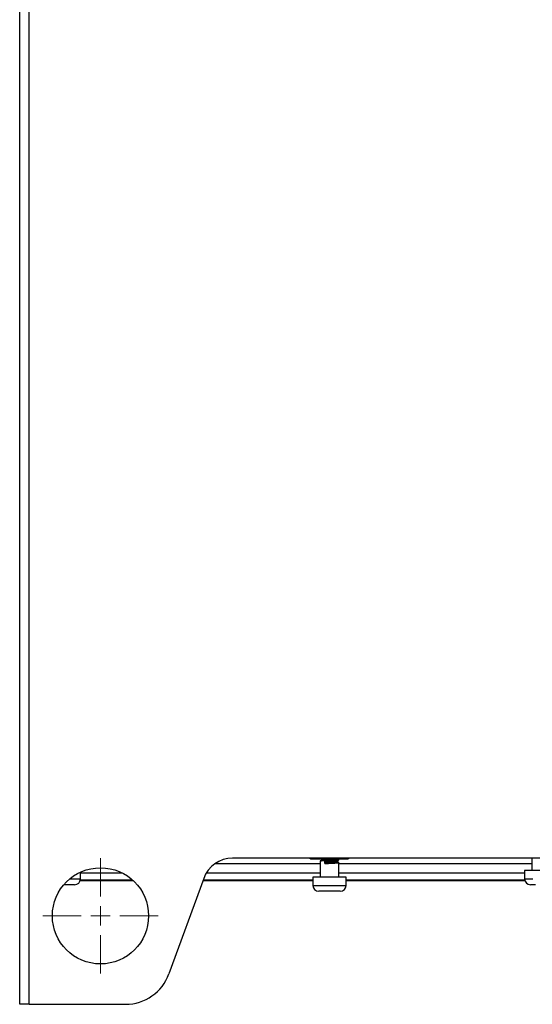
# Model space of a CAD drawing. Header units: millimetres. Extents: x -0.43 to 1.28, y -0.94 to 1.34.
# Tile 17 of 177: x -0.43 to -0.3, y -0.21 to 0.05. Entities that reach past the tile are written whole.
import ezdxf

# ---------------------------------------------------------------- set-up
doc = ezdxf.new("R2010")
doc.units = ezdxf.units.MM

# ---------------------------------------------------------------- blocks, each defined once
blk = doc.blocks.new('SW_CENTERMARKSYMBOL_1')
at = {"color": 0, "linetype": 'Continuous', "lineweight": 18}
for p, q in [((0, 0.005), (0, 0.015)), ((-0.005, 0), (-0.015, 0)), ((0, 0), (-0.0025, 0)), ((0, 0), (0, 0.0025)), ((0, 0), (0, -0.0025)), ((0, 0), (0.0025, 0)), ((0.005, 0), (0.015, 0)), ((0, -0.005), (0, -0.015))]:
    blk.add_line(p, q, dxfattribs=at)

msp = doc.modelspace()

# ---------------------------------------------------------------- linework, layer by layer
at = {"color": 7, "linetype": 'Continuous', "lineweight": 25}
for p, q in [((-0.434347, -0.208036), (-0.434347, 0.517964)), ((-0.431847, -0.208036), (-0.431847, 0.517964)), ((-0.383527, -0.171436), (-0.356231, -0.171436)), ((-0.292347, -0.170036), (-0.379006, -0.170036)), ((-0.358347, -0.170236), (-0.349347, -0.170236)), ((-0.356231, -0.170773), (-0.356231, -0.174942)), ((-0.355959, -0.170236), (-0.355798, -0.170329)), ((-0.355798, -0.170322), (-0.355798, -0.170516)), ((-0.355058, -0.170742), (-0.354836, -0.170992)), ((-0.355058, -0.171442), (-0.355058, -0.170742)), ((-0.354836, -0.171192), (-0.355058, -0.171442)), ((-0.354836, -0.170992), (-0.354836, -0.171192)), ((-0.351833, -0.170922), (-0.351833, -0.17073)), ((-0.3514, -0.170473), (-0.3514, -0.170373)), ((-0.3514, -0.174942), (-0.3514, -0.171173)), ((-0.3514, -0.171436), (-0.3012, -0.171436)), ((-0.3012, -0.170036), (-0.3012, -0.173242)), ((-0.41856, -0.175436), (-0.41856, -0.173675)), ((-0.407599, -0.173936), (-0.41856, -0.173936)), ((-0.356231, -0.173936), (-0.385876, -0.173936)), ((-0.303085, -0.173936), (-0.3514, -0.173936)), ((-0.303085, -0.173242), (-0.303085, -0.175436)), ((-0.294485, -0.173242), (-0.303085, -0.173242)), ((-0.418614, -0.175832), (-0.418419, -0.175836)), ((-0.418574, -0.175636), (-0.405107, -0.175636)), ((-0.418419, -0.175836), (-0.404885, -0.175836)), ((-0.386524, -0.1753), (-0.395565, -0.20014)), ((-0.386719, -0.175836), (-0.361961, -0.175836)), ((-0.386646, -0.175636), (-0.358115, -0.175636)), ((-0.358115, -0.174942), (-0.358115, -0.177136)), ((-0.349515, -0.174942), (-0.358115, -0.174942)), ((-0.349515, -0.177136), (-0.349515, -0.174942)), ((-0.349515, -0.175636), (-0.303071, -0.175636)), ((-0.345733, -0.175836), (-0.30303, -0.175836)), ((-0.42006, -0.176936), (-0.422868, -0.176936)), ((-0.355256, -0.178636), (-0.356615, -0.178636)), ((-0.351015, -0.178636), (-0.355256, -0.178636)), ((-0.300226, -0.176936), (-0.301585, -0.176936)), ((-0.431847, -0.208036), (-0.434347, -0.208036)), ((-0.431847, -0.208036), (-0.406841, -0.208036))]:
    msp.add_line(p, q, dxfattribs=at)
at = {"color": 250, "linetype": 'Continuous', "lineweight": 25}
for p, q in [((-0.421353, -0.175436), (-0.41856, -0.175436)), ((-0.418419, -0.175636), (-0.418419, -0.175836)), ((-0.303085, -0.175436), (-0.300998, -0.175436)), ((-0.358115, -0.177136), (-0.356028, -0.177136)), ((-0.356028, -0.177136), (-0.349515, -0.177136))]:
    msp.add_line(p, q, dxfattribs=at)
at = {"color": 7, "linetype": 'Continuous', "lineweight": 25}
msp.add_circle((-0.413347, -0.185036), 0.0125, dxfattribs=at)
for centre, radius, start, end in [((-0.379006, -0.178036), 0.008, 90, 160), ((-0.358347, -0.169386), 0.00085, 229.880833, 270), ((-0.349347, -0.169386), 0.00085, 270, 310.119167), ((-0.42006, -0.175436), 0.0015, 270, 0), ((-0.301585, -0.175436), 0.0015000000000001, 180, 270), ((-0.356615, -0.177136), 0.0015, 180, 270), ((-0.351015, -0.177136), 0.0015, 270, 0), ((-0.406841, -0.196036), 0.012, 270, 340)]:
    msp.add_arc(centre, radius, start, end, dxfattribs=at)
for points, knots in [([(-0.3562067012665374, -0.170772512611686), (-0.3562121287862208, -0.1707669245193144), (-0.356229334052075, -0.1707492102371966), (-0.3560531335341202, -0.1707216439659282), (-0.3557008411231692, -0.1706841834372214), (-0.3553225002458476, -0.1706572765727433), (-0.3549040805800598, -0.1706323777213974), (-0.354437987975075, -0.1706061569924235), (-0.353752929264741, -0.1705684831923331), (-0.353071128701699, -0.1705340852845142), (-0.3524491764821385, -0.1704977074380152), (-0.3519351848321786, -0.1704602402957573), (-0.3515767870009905, -0.1704263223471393), (-0.3513903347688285, -0.1703923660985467), (-0.3514157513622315, -0.1703713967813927), (-0.3514264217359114, -0.1703625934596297)], [0, 0, 0, 0, 0.0399959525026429, 0.1267873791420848, 0.2155762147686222, 0.3036597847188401, 0.3200812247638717, 0.4076331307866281, 0.4965650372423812, 0.583569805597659, 0.6717408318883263, 0.7604876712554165, 0.8472641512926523, 0.9358785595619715, 0.9999999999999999, 0.9999999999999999, 0.9999999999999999, 0.9999999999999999]), ([(-0.3557808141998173, -0.1705055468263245), (-0.3558531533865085, -0.1705475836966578), (-0.3559978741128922, -0.1706316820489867), (-0.3561427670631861, -0.1707157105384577), (-0.3562152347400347, -0.1707577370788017)], [0, 0, 0, 0, 0.4998536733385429, 1, 1, 1, 1]), ([(-0.3557808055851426, -0.1705057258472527), (-0.355742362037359, -0.1704943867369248), (-0.3556643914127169, -0.1704713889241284), (-0.3553592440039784, -0.1704342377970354), (-0.355052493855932, -0.1704072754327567), (-0.3547088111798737, -0.1703823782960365), (-0.3543267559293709, -0.1703561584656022), (-0.3537628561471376, -0.1703184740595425), (-0.3532091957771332, -0.1702841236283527), (-0.3527988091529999, -0.1702559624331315), (-0.3526203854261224, -0.170239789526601), (-0.3525772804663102, -0.1702358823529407)], [0, 0, 0, 0, 0.1309635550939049, 0.2656183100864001, 0.3992005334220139, 0.4241027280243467, 0.5568764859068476, 0.6917488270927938, 0.8236906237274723, 0.9574058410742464, 1, 1, 1, 1]), ([(-0.3550584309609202, -0.1707415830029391), (-0.3548542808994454, -0.1707298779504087), (-0.3544427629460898, -0.1707062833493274), (-0.3537516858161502, -0.1706684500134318), (-0.3530714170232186, -0.1706340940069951), (-0.3524492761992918, -0.1705977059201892), (-0.3519344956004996, -0.1705602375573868), (-0.3515793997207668, -0.1705263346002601), (-0.3514013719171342, -0.1704957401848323), (-0.3514185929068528, -0.1704780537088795), (-0.3514239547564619, -0.1704725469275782)], [0, 0, 0, 0, 0.1334912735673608, 0.2690866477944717, 0.4017436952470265, 0.5361789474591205, 0.6714921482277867, 0.8038011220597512, 0.9389124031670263, 0.9999999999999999, 0.9999999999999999, 0.9999999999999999, 0.9999999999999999]), ([(-0.3550584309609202, -0.1714415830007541), (-0.354854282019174, -0.1714298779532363), (-0.3544427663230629, -0.171406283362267), (-0.3537516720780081, -0.1713684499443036), (-0.3530714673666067, -0.1713340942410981), (-0.3524490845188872, -0.1712977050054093), (-0.3519352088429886, -0.1712602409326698), (-0.3515767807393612, -0.1712263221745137), (-0.3513903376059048, -0.1711923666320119), (-0.3514157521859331, -0.1711713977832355), (-0.3514264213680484, -0.1711625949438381)], [0, 0, 0, 0, 0.1287688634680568, 0.2595673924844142, 0.3875315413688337, 0.5172109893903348, 0.6477373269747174, 0.7753657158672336, 0.9056972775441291, 1, 1, 1, 1]), ([(-0.3548356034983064, -0.1709915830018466), (-0.354561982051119, -0.1709721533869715), (-0.3542326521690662, -0.1709496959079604), (-0.3537368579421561, -0.1709171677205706), (-0.3535718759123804, -0.170906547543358), (-0.3532569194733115, -0.1708866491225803), (-0.3531036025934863, -0.1708767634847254), (-0.352659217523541, -0.1708448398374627), (-0.3523945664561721, -0.1708220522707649), (-0.3521110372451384, -0.170791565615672), (-0.352034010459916, -0.1707820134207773), (-0.3519129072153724, -0.1707610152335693), (-0.3518705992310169, -0.1707500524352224), (-0.3518492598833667, -0.1707391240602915)], [0, 0, 0, 0, 0.2499999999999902, 0.2499999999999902, 0.3749999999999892, 0.3749999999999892, 0.4999999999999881, 0.4999999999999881, 0.7499999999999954, 0.7499999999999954, 0.8749999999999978, 0.8749999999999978, 1, 1, 1, 1]), ([(-0.3548356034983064, -0.1711915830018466), (-0.3546680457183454, -0.171179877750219), (-0.3543302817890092, -0.1711562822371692), (-0.3537631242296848, -0.171118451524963), (-0.3532047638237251, -0.171084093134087), (-0.3526941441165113, -0.1710477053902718), (-0.3522717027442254, -0.1710102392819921), (-0.3519800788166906, -0.1709763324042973), (-0.3518336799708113, -0.1709455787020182), (-0.3518481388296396, -0.1709277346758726), (-0.351852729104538, -0.1709220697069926)], [0, 0, 0, 0, 0.1332550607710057, 0.268616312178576, 0.4010363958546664, 0.5352363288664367, 0.670315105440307, 0.8023868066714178, 0.937263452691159, 1, 1, 1, 1]), ([(-0.3518447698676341, -0.1707366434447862), (-0.3517723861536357, -0.170694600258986), (-0.3516275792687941, -0.1706104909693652), (-0.3514826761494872, -0.1705264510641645), (-0.3514102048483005, -0.1704844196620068)], [0, 0, 0, 0, 0.4998637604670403, 1, 1, 1, 1]), ([(-0.3514068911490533, -0.1711624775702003), (-0.3514794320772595, -0.1711204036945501), (-0.3516213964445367, -0.1710380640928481), (-0.3517633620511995, -0.1709556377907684), (-0.3518327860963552, -0.1709153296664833)], [0, 0, 0, 0, 0.5109798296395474, 1, 1, 1, 1]), ([(-0.3514068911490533, -0.1703624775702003), (-0.3514794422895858, -0.170320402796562), (-0.3515521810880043, -0.1702782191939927), (-0.3516249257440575, -0.1702359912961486), (-0.3516251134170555, -0.1702358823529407)], [0, 0, 0, 0, 0.9974201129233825, 1, 1, 1, 1]), ([(-0.3620247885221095, -0.1758357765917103), (-0.3610867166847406, -0.1758338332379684), (-0.3597289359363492, -0.1758310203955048), (-0.3584963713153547, -0.1758243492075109), (-0.3581153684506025, -0.1758222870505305)], [0, 0, 0, 0, 0.69088609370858, 1, 1, 1, 1]), ([(-0.3495153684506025, -0.1758226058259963), (-0.3491550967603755, -0.1758245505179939), (-0.3479429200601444, -0.1758310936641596), (-0.3466076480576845, -0.1758338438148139), (-0.3456692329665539, -0.1758357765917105)], [0, 0, 0, 0, 0.2972105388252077, 1, 1, 1, 1])]:
    msp.add_open_spline(points, degree=3, knots=knots, dxfattribs=at)

# ---------------------------------------------------------------- block references
at = {"color": 8, "linetype": 'Continuous', "lineweight": 0}
msp.add_blockref('SW_CENTERMARKSYMBOL_1', (-0.413347, -0.185036), dxfattribs=at)

doc.saveas('drawing.dxf')
